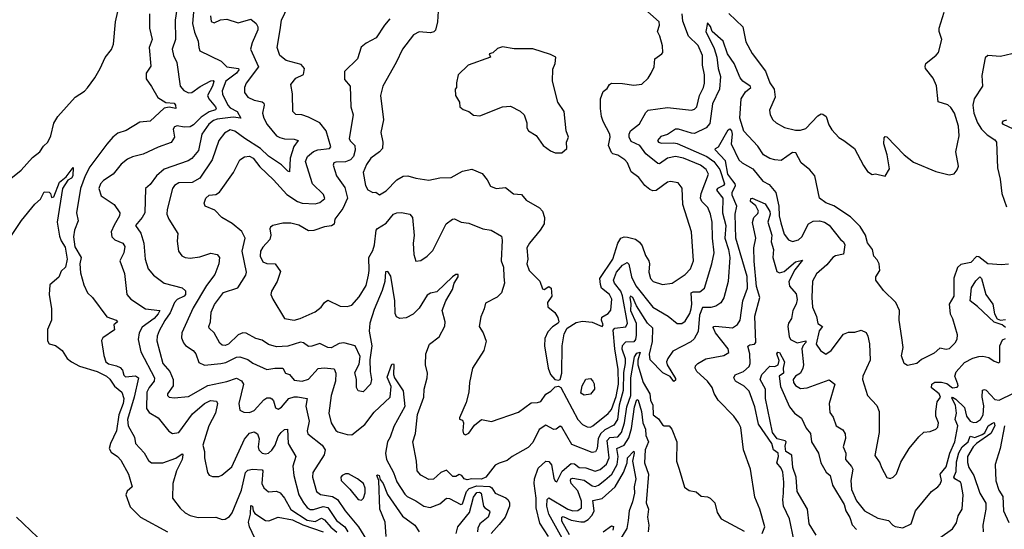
# Model space of a CAD drawing. Extents: x 1245432 to 1420865, y 606325 to 671314.
# Tile 234 of 256: x 1384281 to 1390428, y 613230 to 616409. Entities that reach past the tile are written whole.
import ezdxf

# ---------------------------------------------------------------- set-up
doc = ezdxf.new("R2010")
doc.units = 0

msp = doc.modelspace()

# ---------------------------------------------------------------- linework, layer by layer
at = {"layer": '0CON20XD'}
for points in [[(1385380.4, 616625), (1385360.3, 616385), (1385371.7, 616331.7), (1385395.3, 616275), (1385398.8, 616235), (1385406.9, 616215), (1385539.5, 616149.5), (1385573.9, 616113.9), (1385647.3, 616105), (1385648.4, 616095), (1385635.2, 616075), (1385568, 616025), (1385545.3, 615964.7), (1385548.4, 615945), (1385580, 615875), (1385595, 615858.9), (1385639.4, 615835), (1385662.5, 615795), (1385615, 615800.4), (1385515, 615788.5), (1385490.3, 615779.7), (1385462, 615758), (1385419.2, 615695), (1385398.1, 615591.9), (1385355, 615542.9), (1385332.2, 615527.8), (1385183.2, 615476.8), (1385135.5, 615435), (1385095, 615380), (1385066, 615355), (1385062.5, 615205), (1385046.1, 615173.9), (1385003.8, 615125), (1385037.3, 615077.3), (1385056.8, 615015), (1385065.5, 614914.5), (1385084.3, 614854.3), (1385115.6, 614815), (1385182.5, 614765), (1385296.1, 614736.1), (1385317.1, 614717.1), (1385315.6, 614695), (1385307.8, 614685), (1385265, 614663), (1385247, 614645), (1385220.5, 614579.5), (1385187.4, 614532.6), (1385152.6, 614467.4), (1385140.3, 614435), (1385138.2, 614405), (1385175.9, 614265), (1385218.2, 614215), (1385239.5, 614165), (1385239.2, 614125), (1385204.4, 614075), (1385204.3, 614065), (1385213.8, 614055), (1385245, 614051.1), (1385335, 614058.8), (1385455, 614127.4), (1385575, 614151.6), (1385635, 614173.5), (1385666.7, 614156.7), (1385677.8, 614135), (1385650.4, 614015), (1385655, 613973.3), (1385680.3, 613960.3), (1385715, 613959.2), (1385745, 613971.3), (1385805, 614037.9), (1385825, 614050.9), (1385845, 614051.1), (1385855, 614044.3), (1385865, 614031.2), (1385877.4, 613987.4), (1385895, 613980.5), (1385915, 613991.2), (1385962.1, 614045), (1385994.1, 614055.9), (1386016.5, 614056.5), (1386075.6, 614045), (1386068.5, 613998.5), (1386089.2, 613905), (1386076.4, 613845), (1386080.5, 613825), (1386168.9, 613755), (1386188, 613725), (1386181.1, 613695), (1386111.9, 613585), (1386110, 613555), (1386134.4, 613465), (1386158.2, 613448.2), (1386233.8, 613433.8), (1386265, 613416), (1386312.4, 613345), (1386396.6, 613245), (1386446.7, 613165)], [(1384783.3, 616105), (1384815, 616173.5), (1384855, 616221.9), (1384866.1, 616256.1), (1384878.9, 616395), (1384907.6, 616525)], [(1388131, 614441), (1388126.7, 614413.3), (1388115, 614399.1), (1388062.5, 614397.5), (1388042.6, 614375), (1388041.2, 614355), (1388060.6, 614295), (1388062.3, 614265), (1388050.8, 614209.2), (1388049.6, 614095), (1388024.9, 614004.9), (1388013.2, 613915), (1387989.8, 613880.2), (1387935, 613851.6), (1387906.7, 613825), (1387893.4, 613795), (1387886.7, 613733.3), (1387876.9, 613713.1), (1387855, 613708.2), (1387728.5, 613758.5), (1387665, 613866.9), (1387655, 613874.4), (1387630.6, 613855), (1387615, 613851.9), (1387565, 613878.8), (1387525, 613852.1), (1387485, 613771.5), (1387455, 613740.8), (1387356, 613685), (1387325, 613659.2), (1387275, 613642.7), (1387248.8, 613631.2), (1387191.1, 613555), (1387165, 613542.9), (1387105, 613545.8), (1387075, 613539.4), (1387056.7, 613545), (1387041.2, 613565), (1387025, 613572.5), (1387005, 613560.5), (1386985, 613559.2), (1386945, 613599.1), (1386910.6, 613585), (1386865, 613542.2), (1386835, 613541.2), (1386785, 613568.6), (1386762.2, 613595), (1386758.1, 613655), (1386735.5, 613775), (1386751.3, 613828.7), (1386764, 613946), (1386804.6, 614055), (1386807.1, 614105), (1386825.5, 614175), (1386826.4, 614205), (1386814.3, 614255.7), (1386817.5, 614325), (1386839.2, 614385), (1386900.2, 614429.8), (1386935, 614496.2), (1386938.2, 614525), (1386918.9, 614595), (1386941.2, 614655), (1386983.7, 614726.4), (1386994.1, 614765.9), (1387018.5, 614805), (1387018.8, 614818.8), (1387005, 614818.8), (1386984.3, 614805.7), (1386885, 614712), (1386845, 614702.5), (1386825, 614690), (1386775, 614610), (1386738.7, 614571.3), (1386695, 614550), (1386655.3, 614544.7), (1386634.4, 614554.4), (1386625.3, 614575.3), (1386623.5, 614655), (1386598.4, 614808.4), (1386578.8, 614838.8), (1386565, 614836.7), (1386561.4, 614775), (1386545, 614719.2), (1386495, 614601.4), (1386467, 614515), (1386462.1, 614465), (1386480, 614375), (1386466.6, 614286.6), (1386468.5, 614215), (1386477.5, 614165), (1386470.6, 614135), (1386425, 614088), (1386395, 614093.8), (1386384.4, 614115), (1386384.4, 614165), (1386372.6, 614207.4), (1386400.5, 614259.5), (1386407.9, 614307.9), (1386375, 614374.2), (1386305, 614393.3), (1386275, 614389.5), (1386225, 614362.3), (1386204.6, 614364.6), (1386155, 614388.2), (1386105, 614371.5), (1386085, 614370.6), (1386053, 614393), (1386035, 614396.9), (1385955, 614373.4), (1385885, 614369.2), (1385835, 614381.8), (1385795, 614410), (1385755, 614420.5), (1385695, 614453.8), (1385675, 614455.9), (1385645, 614443.9), (1385585, 614384.1), (1385565, 614376.7), (1385545, 614379.6), (1385531.7, 614391.7), (1385494.6, 614454.6), (1385464.2, 614485), (1385462, 614495), (1385473.3, 614525), (1385477.6, 614585), (1385497.8, 614632.2), (1385552.8, 614707.2), (1385643.7, 614736.4), (1385693.9, 614815), (1385696.5, 614835), (1385669.2, 614965), (1385688.8, 615045), (1385667.4, 615087.4), (1385607.9, 615137.9), (1385544.2, 615174.2), (1385500, 615220), (1385438.6, 615245), (1385433.1, 615265), (1385444.3, 615295.7), (1385465, 615313.8), (1385505, 615319.4), (1385528, 615332), (1385615.4, 615454.6), (1385654.7, 615535.3), (1385685, 615553.6), (1385715, 615556.8), (1385738.2, 615545), (1385780.4, 615490.4), (1385865, 615410), (1385948.2, 615318.2), (1386015, 615275.3), (1386045, 615265.3), (1386125, 615260.8), (1386155, 615267.9), (1386186.7, 615293.3), (1386178.3, 615318.3), (1386108.8, 615385), (1386064.7, 615525), (1386078.5, 615555), (1386115, 615586.7), (1386142.9, 615597.1), (1386215.7, 615604.3), (1386224.5, 615615.5), (1386195.3, 615715.2), (1386154.7, 615764.7), (1386085, 615800.8), (1386042.5, 615815), (1386005, 615817.3), (1385986.4, 615835), (1385985.3, 615945.3), (1385974.2, 616005), (1386005, 616044.3), (1386053, 616067), (1386058.5, 616105), (1386038.3, 616128.3), (1385945, 616153.4), (1385906.1, 616185), (1385889.6, 616235), (1385906.5, 616345), (1385916.4, 616405), (1385956.6, 616493.4)], [(1386895.8, 616495), (1386889.2, 616395), (1386877.6, 616342.4), (1386867.2, 616332.8), (1386845, 616326.7), (1386775, 616331.9), (1386740.8, 616315), (1386671.9, 616225), (1386631.2, 616141.2), (1386549.4, 615995), (1386533.8, 615936.2), (1386552.2, 615785), (1386536.7, 615705), (1386548.5, 615645), (1386545.6, 615605), (1386528, 615585), (1386473.1, 615545), (1386446.9, 615505), (1386425.5, 615455), (1386440.8, 615375), (1386455, 615347.5), (1386485, 615330), (1386505, 615333.3), (1386527, 615317), (1386568.9, 615341.1), (1386635, 615410.8), (1386675, 615433.1), (1386705, 615435.8), (1386755, 615420), (1386835, 615407.1), (1386905, 615422.5), (1386975, 615424), (1387045, 615464.4), (1387105, 615475.7), (1387168.8, 615448.8), (1387200, 615410), (1387220.3, 615370.3), (1387255.7, 615355.7), (1387315, 615361.4), (1387363.4, 615323.4), (1387415, 615319.2), (1387443, 615283), (1387526.2, 615235), (1387546.2, 615213.8), (1387557.1, 615175), (1387555.6, 615135), (1387531.1, 615095), (1387465, 615015.8), (1387447.8, 614985), (1387454.3, 614915), (1387448.1, 614885), (1387462.9, 614845), (1387527.6, 614777.6), (1387545, 614730), (1387555, 614726.7), (1387585, 614743.8), (1387600, 614735), (1387603.8, 614685), (1387576.2, 614645), (1387577.5, 614617.5), (1387623, 614583), (1387641.7, 614551.7), (1387646.7, 614525), (1387642.5, 614515), (1387607, 614493), (1387578.2, 614461.8), (1387559.1, 614420.9), (1387556.7, 614375), (1387580, 614235), (1387594.8, 614195), (1387621.8, 614165), (1387645, 614160.6)], [(1385092.7, 616445), (1385091.2, 616355), (1385108.2, 616285), (1385090.2, 616235), (1385100.8, 616119.2), (1385071, 616075), (1385070.4, 616040.4), (1385105, 615992.5), (1385142.9, 615922.9), (1385193.2, 615893.2), (1385245, 615887.5), (1385254.7, 615875), (1385255.4, 615855), (1385215, 615863.2), (1385182.2, 615857.8), (1385095, 615775.3), (1385030.9, 615769.1), (1384945, 615718.1), (1384895, 615701.5), (1384862.2, 615675), (1384825, 615632.2), (1384719.4, 615490.6), (1384689, 615435), (1384660.5, 615355), (1384636.7, 615205), (1384645.5, 615155), (1384623.8, 615095), (1384616.7, 615055), (1384625, 614991.2), (1384666, 614925), (1384655.7, 614885), (1384660, 614830), (1384681.4, 614755), (1384705.6, 614705), (1384735.4, 614675.4), (1384826.2, 614556.2), (1384884.2, 614535), (1384891.2, 614525), (1384868.6, 614505), (1384872.5, 614475), (1384800, 614425), (1384791.7, 614408.3), (1384806.5, 614315), (1384819.5, 614275), (1384835, 614262.3), (1384885, 614250.6), (1384908.7, 614238.7), (1384922.8, 614222.8), (1384932.2, 614192.2), (1384941.5, 614181.5), (1385005, 614186.9), (1385023.8, 614175), (1384995.6, 614054.4), (1384953.7, 613915), (1384958.4, 613875), (1384998.1, 613805), (1385004.5, 613765), (1385058.1, 613708.1), (1385085, 613660), (1385105, 613645.5), (1385175, 613643.9), (1385256.1, 613673.9), (1385295, 613701.2), (1385300, 613695), (1385294.6, 613665), (1385260.9, 613595), (1385236.7, 613515), (1385236, 613425), (1385282.7, 613362.7), (1385315, 613333.5), (1385345, 613316.5), (1385395, 613303.6), (1385505, 613306.2), (1385545, 613291.5), (1385565, 613294.4), (1385590.7, 613309.3), (1385607.8, 613332.2), (1385665.3, 613475), (1385690.6, 613585), (1385705, 613599.6), (1385735, 613604.5), (1385795, 613602), (1385800, 613595), (1385793.9, 613515), (1385805, 613488.6), (1385835, 613464.4), (1385885, 613467.1), (1385908.2, 613458.2), (1385935, 613424.5), (1385975, 613354.2), (1386075, 613288), (1386125, 613279), (1386165, 613298.7), (1386185, 613288.4), (1386223.3, 613243.3), (1386261.5, 613211.5)], [(1385261.5, 616475), (1385251.1, 616405), (1385253.8, 616285), (1385233.8, 616225), (1385242.1, 616185), (1385261.8, 616141.8), (1385282.2, 615995), (1385305, 615967.1), (1385335, 615951.5), (1385355, 615953.8), (1385408.6, 615991.4), (1385475, 616027), (1385489.1, 616029.1), (1385493.3, 616023.3), (1385485.4, 615995), (1385454.4, 615935), (1385461.5, 615915), (1385504.2, 615865), (1385508.2, 615855), (1385502.7, 615847.3), (1385465, 615833), (1385415, 615801.6), (1385366.9, 615753.1), (1385345, 615741.1), (1385307.4, 615737.4), (1385264.4, 615745.6), (1385248.6, 615741.4), (1385240, 615725), (1385247.7, 615675), (1385226.7, 615643.3), (1385146.1, 615613.9), (1385051.1, 615568.9), (1384985, 615552.3), (1384955, 615538.7), (1384915, 615506.8), (1384865.5, 615445), (1384804.5, 615405), (1384785.3, 615384.7), (1384776.2, 615355), (1384789.8, 615309.8), (1384870.6, 615255), (1384905.5, 615205), (1384905.4, 615185), (1384871.9, 615128.1), (1384852.5, 615085), (1384857.5, 615055), (1384875.9, 615035.9), (1384925, 615015.6), (1384937.9, 614995), (1384931.8, 614955), (1384905.6, 614905), (1384935.6, 614825), (1384950, 614695), (1384974.2, 614665), (1385066, 614606), (1385155.3, 614595.3), (1385146.5, 614575), (1385120.2, 614545), (1385045, 614490.5), (1385027.9, 614455), (1385020.3, 614415), (1385037.8, 614337.8), (1385123, 614175), (1385120.7, 614155), (1385090.2, 614115), (1385075.7, 614085), (1385072.7, 613982.7), (1385089.5, 613959.5), (1385145.3, 613925.3), (1385213.2, 613843.2), (1385235, 613827.8), (1385275, 613834.5), (1385360.2, 613949.8), (1385435, 614015.8), (1385473.3, 614033.3), (1385509.8, 614029.8), (1385516.1, 614015), (1385502.7, 613955), (1385462.1, 613875), (1385425.6, 613755.6), (1385435.6, 613715.6), (1385434.5, 613675), (1385454.4, 613585), (1385465, 613568.8), (1385485, 613558.8), (1385525, 613560), (1385542.5, 613567.5), (1385605, 613620), (1385685, 613793.3), (1385715, 613829.6), (1385745, 613837.8), (1385765.4, 613825.4), (1385776.4, 613795), (1385770.6, 613745), (1385774.1, 613725), (1385794.8, 613704.8), (1385815, 613700.5), (1385835, 613705.4), (1385855, 613724.5), (1385875.9, 613755), (1385895, 613808.9), (1385914.6, 613835), (1385935, 613852.2), (1385954, 613854), (1385958.1, 613765), (1386006.2, 613685), (1385987.1, 613625), (1385992.6, 613565), (1386023, 613445), (1386052.8, 613395), (1386075, 613365.3), (1386095, 613352.7), (1386115, 613353), (1386175, 613371.8), (1386205, 613365.2), (1386258.4, 613285), (1386310.6, 613245), (1386330.3, 613215)], [(1385472.3, 616432.3), (1385477.3, 616397.3), (1385495, 616389.2), (1385535, 616407.9), (1385575, 616411.5), (1385645, 616388.6), (1385725, 616411.1), (1385758.1, 616385), (1385767.8, 616365), (1385767.8, 616345), (1385731.8, 616265), (1385721.3, 616225), (1385772.8, 616115), (1385695, 616013.3), (1385685.7, 615985), (1385685.6, 615955), (1385706, 615925), (1385745, 615907.3), (1385795, 615895.5), (1385805, 615887.1), (1385808.2, 615875), (1385797.9, 615825), (1385805.4, 615795), (1385826.6, 615755), (1385885.5, 615685), (1385905, 615673.2), (1385935, 615666.5), (1385994.5, 615664.5), (1386018.8, 615655), (1385992.6, 615617.4), (1385970.9, 615545), (1385965, 615460), (1385955, 615463.1), (1385915, 615503.3), (1385835, 615557.7), (1385785, 615605.2), (1385686.8, 615666.8), (1385625, 615714.1), (1385595, 615721.4), (1385559, 615701), (1385524.3, 615655.7), (1385483.1, 615535), (1385405, 615420.4), (1385357.5, 615392.5), (1385275, 615391.1), (1385247.5, 615375), (1385234.8, 615355.2), (1385202.5, 615225), (1385200.9, 615195), (1385212, 615165), (1385267.8, 615075), (1385263.7, 615026.3), (1385272.5, 614965), (1385294.2, 614935), (1385313.3, 614925), (1385345, 614921.9), (1385405, 614930.5), (1385475, 614952.7), (1385515, 614944.4), (1385529.6, 614925), (1385524.6, 614885.4), (1385499.6, 614820.4), (1385448.2, 614751.8), (1385365, 614610.5), (1385293.3, 614455), (1385292.1, 614425), (1385303.7, 614393.6), (1385316.4, 614376.4), (1385364.3, 614345), (1385381.5, 614325), (1385400.4, 614270.4), (1385435, 614254.5), (1385537.5, 614265), (1385568.5, 614271.5), (1385635, 614303.2), (1385655, 614306.1), (1385705, 614289.4), (1385736.6, 614266.6), (1385825, 614226.5), (1385875, 614235.5), (1385925, 614235.6), (1385940, 614205), (1385965.7, 614195), (1385995, 614160.5), (1386045, 614153.5), (1386085, 614167.2), (1386145, 614232.4), (1386182.4, 614237.6), (1386245, 614231.1), (1386254.7, 614205), (1386253.3, 614155), (1386226.4, 614065), (1386210.4, 613955), (1386226.2, 613895), (1386255, 613845.7), (1386267.1, 613837.1), (1386325, 613820.9), (1386355, 613819.5), (1386435, 613883.2), (1386495, 613960.8), (1386594.7, 614055), (1386600.8, 614120.8), (1386575, 614180), (1386605, 614260), (1386615, 614262.5), (1386617.1, 614255), (1386615.6, 614195), (1386620.6, 614175), (1386676.2, 614093.8), (1386685, 613996), (1386617.9, 613872.1), (1386594.4, 613805.6), (1386576.7, 613775), (1386565.4, 613705), (1386571.5, 613665), (1386614.8, 613584.8), (1386635.8, 613525.8), (1386685, 613450), (1386700.5, 613435), (1386755, 613408.8), (1386805, 613374.2), (1386844.7, 613365.3), (1386905, 613389.4), (1386945, 613424.6), (1386965, 613422.5), (1387035, 613385.4), (1387045, 613388.2), (1387071.3, 613465), (1387088.3, 613485), (1387135, 613502.1), (1387217.1, 613497.1), (1387228.8, 613488.8), (1387248.9, 613455), (1387316.4, 613426.4), (1387330.6, 613415), (1387339.1, 613395), (1387340, 613375), (1387312, 613305), (1387275, 613260.6), (1387225.5, 613205)], [(1386591.5, 616415), (1386557.8, 616375), (1386507.5, 616295), (1386445, 616262), (1386412.7, 616237.3), (1386390, 616165), (1386309.2, 616085), (1386310, 616035), (1386344.5, 615995), (1386347.8, 615865), (1386362.9, 615815), (1386338, 615668), (1386345, 615652.9), (1386373.6, 615623.6), (1386375.9, 615595.9), (1386364.7, 615555), (1386346.8, 615535), (1386315, 615521.2), (1386255, 615520.5), (1386242.5, 615515), (1386238.6, 615501.4), (1386260, 615435), (1386311.5, 615361.5), (1386328, 615295), (1386298.7, 615231.3), (1386248.1, 615165), (1386245, 615132.5), (1386227.8, 615122.2), (1386183.8, 615116.2), (1386116.9, 615093.1), (1386085, 615092.5), (1386025, 615126.5), (1385975, 615139.5), (1385925, 615139.2), (1385862.5, 615125), (1385846.7, 615115), (1385843.3, 615105), (1385850, 615065), (1385843, 615037), (1385800.1, 614989.9), (1385785, 614964), (1385782.9, 614932.9), (1385798.8, 614898.8), (1385825, 614887.3), (1385875.7, 614885.7), (1385908.8, 614838.8), (1385889.5, 614775), (1385854, 614715), (1385850, 614695), (1385860.8, 614665), (1385935, 614544.3), (1385995, 614533.6), (1386032, 614545), (1386125, 614586.7), (1386162.5, 614615), (1386185, 614645.7), (1386205, 614660), (1386281.7, 614621.7), (1386325, 614620), (1386355, 614627.5), (1386400.8, 614679.2), (1386445, 614750.6), (1386459.3, 614815), (1386463.6, 614845), (1386460.3, 614925), (1386485, 614970), (1386495.8, 615005), (1386506.5, 615095), (1386515, 615106.5), (1386570.1, 615139.9), (1386616, 615195), (1386635, 615204.4), (1386664.3, 615205.7), (1386716.7, 615195), (1386734.3, 615175), (1386743.6, 615063.6), (1386738.1, 615015), (1386742.5, 614945), (1386755, 614903.3), (1386785, 614905.8), (1386825, 614934.2), (1386860.2, 614969.8), (1386944.4, 615135), (1386983.3, 615165), (1386995, 615165.6), (1387036.6, 615146.6), (1387085, 615138.6), (1387173.7, 615103.7), (1387225, 615096.9), (1387288.6, 615058.6), (1387294.3, 615034.3), (1387287.1, 614905), (1387301.5, 614865), (1387304.2, 614805.8), (1387308.8, 614765), (1387288.6, 614705), (1387261.7, 614678.3), (1387190, 614640), (1387182, 614605), (1387160, 614555), (1387149.2, 614495), (1387174.4, 614455), (1387193.9, 614403.9), (1387179.2, 614345), (1387109.2, 614235), (1387088.9, 614145), (1387085.5, 614085), (1387068.1, 614021.9), (1387026.2, 613925), (1387027, 613917), (1387045, 613910), (1387052.9, 613895), (1387047.8, 613845), (1387051.5, 613825), (1387065, 613820.4), (1387085, 613830.4), (1387120.7, 613879.3), (1387165, 613915.6), (1387227.6, 613902.4), (1387395, 613960.8), (1387475, 614018.1), (1387515, 614020.3), (1387535, 614027.7), (1387565, 614073), (1387597.7, 614092.3), (1387625, 614119.6), (1387645, 614122.5), (1387659.8, 614115), (1387764.8, 613914.8), (1387794.8, 613884.8), (1387825, 613868.3), (1387845, 613866.8), (1387859.7, 613875), (1387955, 613953), (1387975, 613978.3), (1388005, 614059.3), (1388019.2, 614135), (1388016.7, 614226.6), (1387996.2, 614355), (1387987, 614473), (1387996, 614484), (1388065, 614493.2), (1388076.7, 614515), (1388045, 614686.1), (1388033.8, 614715), (1387995.2, 614765), (1387988.3, 614785), (1388007.6, 614835), (1388045, 614877.1), (1388074.4, 614894.4), (1388085, 614884.2), (1388101.9, 614805), (1388128.2, 614748.1), (1388234.8, 614614.8), (1388329.4, 614559.4), (1388385, 614514.5), (1388415, 614513.1), (1388435, 614528.5), (1388465, 614576.5), (1388474, 614605), (1388478.2, 614635), (1388474.2, 614705), (1388485, 614711.1), (1388528.5, 614711.5), (1388555.9, 614735), (1388602.8, 614885), (1388616, 614955), (1388606.2, 615046.2), (1388605.3, 615145), (1388594.8, 615194.8), (1388578.3, 615238.3), (1388539.6, 615275), (1388531.4, 615295), (1388536.6, 615325), (1388581.8, 615445), (1388567.5, 615475), (1388530.6, 615500.6), (1388425, 615546), (1388375, 615556.1), (1388325.6, 615545), (1388275, 615510.5), (1388265, 615511.8), (1388191.3, 615571.3), (1388153.2, 615625), (1388098.1, 615648.1), (1388086.8, 615675), (1388086.2, 615695), (1388094.3, 615715), (1388150.8, 615759.2), (1388189.6, 615830.4), (1388205, 615844.4), (1388325, 615860.5), (1388475, 615844.6), (1388495, 615849.6), (1388508.2, 615865), (1388525.3, 615935), (1388551.4, 615985), (1388557.5, 616012.5), (1388555.9, 616065), (1388543.8, 616125), (1388543.4, 616185), (1388517.8, 616247.8), (1388456.7, 616306.7), (1388421.3, 616398.7), (1388417.5, 616445)], [(1387645, 614160.6), (1387655, 614164.8), (1387665.5, 614205), (1387667, 614375), (1387680.8, 614449.2), (1387700, 614485), (1387755, 614520), (1387795, 614528.4), (1387855, 614522.7), (1387916.7, 614495), (1387924.3, 614505), (1387913.8, 614535), (1387916, 614554), (1387954.7, 614575.3), (1387972.8, 614597.2), (1387978.9, 614665), (1387962.7, 614695), (1387914.2, 614735), (1387906.3, 614756.3), (1387903.7, 614793.7), (1387983.8, 614915), (1388016.1, 615013.9), (1388035, 615046.9), (1388055, 615054.4), (1388075, 615053.1), (1388125, 615038.8), (1388150.8, 615020.8), (1388167.8, 614997.8), (1388188.1, 614938.1), (1388208.8, 614905), (1388213.2, 614885), (1388209.6, 614835), (1388220, 614795), (1388236.7, 614776.7), (1388293.6, 614756.4), (1388355, 614764.4), (1388435, 614819.1), (1388469.6, 614855), (1388487.1, 614905), (1388474.7, 615085), (1388422.1, 615255), (1388417, 615357), (1388391.9, 615391.9), (1388345, 615400.4), (1388325, 615394.6), (1388255, 615343.1), (1388235, 615342), (1388215, 615350), (1388183.5, 615375), (1388147.1, 615425), (1388099.8, 615459.8), (1388075.6, 615515), (1388059.2, 615535), (1388015, 615563.5), (1387985, 615571.8), (1387975, 615580.6), (1387958.2, 615625), (1387967.3, 615675), (1387965.3, 615695), (1387923.1, 615773.1), (1387912.9, 615805), (1387906.5, 615855), (1387908, 615915), (1387925, 615961.2), (1387949.5, 615980.5), (1387963.3, 616005), (1387975, 616012), (1388045, 616010.8), (1388115, 616000), (1388165, 616007.5), (1388205, 616044.3), (1388224.5, 616075), (1388243.1, 616115), (1388246, 616165), (1388290, 616195), (1388296, 616205), (1388294.2, 616245), (1388278.6, 616305), (1388264.2, 616334.2), (1388276.4, 616375), (1388272.7, 616395), (1388165, 616490)], [(1388707.9, 616447.9), (1388795, 616363.8), (1388815, 616270.8), (1388855, 616197.1), (1388937.9, 616087.9), (1388964.4, 616015), (1388992.5, 615975), (1388998, 615925), (1388962.5, 615845), (1388965.9, 615815.9), (1388983.8, 615785), (1389005, 615766.2), (1389057, 615737), (1389125, 615719.4), (1389155, 615718.6), (1389189.1, 615730.9), (1389265, 615808), (1389285, 615820.8), (1389295, 615820), (1389316, 615805), (1389332.8, 615752.8), (1389352.3, 615722.3), (1389394.4, 615674.4), (1389426.7, 615655), (1389493.3, 615605), (1389549.3, 615499.3), (1389575, 615462.5), (1389603.6, 615443.6), (1389625, 615446.7), (1389685, 615432.5), (1389711.7, 615478.3), (1389698, 615565), (1389676.7, 615635), (1389678.3, 615671.7), (1389685, 615680), (1389695, 615677.5), (1389803.3, 615565), (1389860.4, 615520.4), (1390001.7, 615461.7), (1390085, 615440.8), (1390115, 615446.7), (1390135, 615472.5), (1390142.5, 615495), (1390126.2, 615585), (1390147.1, 615685), (1390143.3, 615745), (1390117.8, 615825), (1390095, 615862), (1390076.8, 615876.8), (1390015, 615896.7), (1390005.5, 615995.5), (1389985, 616043.3), (1389936, 616105), (1389933.9, 616116.1), (1389938.8, 616135), (1390003.2, 616186.8), (1390016.7, 616205), (1390039.2, 616285), (1390021.9, 616335), (1390021.9, 616355), (1390053.8, 616455)], [(1390455.4, 614884.6), (1390410.3, 614880.3), (1390325, 614886), (1390268.8, 614928.8), (1390255, 614930.9), (1390218.6, 614895), (1390157.4, 614882.6), (1390137.1, 614862.9), (1390113.8, 614796.2), (1390112.9, 614685), (1390084.2, 614635), (1390090.6, 614575), (1390105.6, 614545), (1390134.3, 614445), (1390131.9, 614415), (1390119.2, 614390.8), (1390084.5, 614355.5), (1390065, 614352.2), (1390025, 614359.2), (1389990.9, 614329.1), (1389911.5, 614288.5), (1389882.5, 614265), (1389825, 614251.2), (1389803.8, 614265), (1389787, 614313), (1389797.5, 614365), (1389789.2, 614425), (1389771.4, 614535), (1389773.3, 614595), (1389751.4, 614645), (1389675, 614718.8), (1389626.7, 614785), (1389626.7, 614805), (1389650.8, 614845), (1389647.8, 614885), (1389635, 614911.2), (1389614.2, 614934.2), (1389605.7, 614975), (1389575, 615016.2), (1389562.5, 615065), (1389527.8, 615117.8), (1389469, 615179), (1389365, 615248), (1389315, 615266.9), (1389274.3, 615295), (1389244.4, 615435), (1389215, 615472.9), (1389160, 615515), (1389127.3, 615577.3), (1389105, 615579.4), (1389035, 615531.3), (1388995, 615534.5), (1388965, 615542.2), (1388924.3, 615565), (1388888.9, 615618.9), (1388802.6, 615712.6), (1388778, 615795), (1388785.9, 615915), (1388812, 615958), (1388845, 615986.2), (1388841.1, 615995), (1388795, 616024.7), (1388778.9, 616045), (1388741.2, 616135), (1388699.6, 616195), (1388673.8, 616273.8), (1388604.6, 616335), (1388595, 616367.1), (1388575, 616388.5), (1388564.8, 616335), (1388618, 616228), (1388634.2, 616175), (1388642.3, 616105), (1388656.3, 616055), (1388650.7, 615975), (1388606.6, 615883.4), (1388589.4, 615760.6), (1388566.5, 615733.5), (1388495, 615699.1), (1388475, 615700.3), (1388395, 615726.8), (1388375, 615725.8), (1388325, 615692.7), (1388285, 615680), (1388263.8, 615655), (1388269.4, 615645), (1388288, 615638), (1388365, 615640.9), (1388385, 615636.1), (1388570.4, 615555), (1388615, 615523.4), (1388653.2, 615475), (1388681.6, 615385), (1388674.6, 615375), (1388637.6, 615355), (1388632.2, 615345), (1388672.1, 615295), (1388668.9, 615205), (1388688.8, 615125), (1388683.5, 615045), (1388706.8, 614975), (1388715.6, 614925), (1388704.1, 614775), (1388676.5, 614673.5), (1388658.2, 614641.8), (1388628.1, 614621.9), (1388596.4, 614613.6), (1388545, 614613.2), (1388524.9, 614565.1), (1388517, 614463), (1388492.4, 614417.6), (1388471.1, 614398.9), (1388359.7, 614340.3), (1388327.5, 614295), (1388319.2, 614275), (1388324.2, 614255), (1388375, 614170), (1388375, 614160), (1388365, 614152.5), (1388343, 614183), (1388295.9, 614205.9), (1388216.5, 614286.5), (1388212.3, 614322.3), (1388232.1, 614402.1), (1388233.8, 614483.8), (1388200.2, 614515), (1388132.8, 614625), (1388109.3, 614675), (1388095, 614685.3), (1388090.7, 614675), (1388097.5, 614637.5), (1388093.8, 614595), (1388129.7, 614515), (1388131, 614441)], [(1387665, 615577.5), (1387696.2, 615605), (1387696, 615645), (1387707.5, 615675), (1387692.5, 615715), (1387680.8, 615835), (1387641.4, 615895), (1387607.5, 616025), (1387610.5, 616099.5), (1387623.3, 616135), (1387627.5, 616175), (1387595, 616192.5), (1387485, 616227.5), (1387367.3, 616227.3), (1387295, 616240), (1387265, 616228), (1387235, 616202.5), (1387212.5, 616195), (1387220, 616175), (1387080.8, 616125), (1387018.8, 616065), (1387007.5, 616015), (1387007.5, 615985), (1387000, 615975), (1387002.5, 615935), (1387027.5, 615895), (1387030, 615865), (1387049.3, 615849.3), (1387085, 615836.2), (1387115, 615813.8), (1387155, 615810), (1387295, 615864.3), (1387345, 615870), (1387405, 615838.6), (1387430, 615815), (1387447.5, 615765), (1387447.5, 615735), (1387458, 615715), (1387505, 615686.2), (1387550, 615625), (1387595, 615591.2), (1387625, 615578.8), (1387665, 615577.5)], [(1390475, 616195.4), (1390405, 616179.5), (1390325.5, 616184.5), (1390308.9, 616171.1), (1390288.5, 616061.5), (1390291.9, 615995), (1390239.5, 615915), (1390232.2, 615875), (1390237.2, 615825), (1390260.5, 615765), (1390285, 615726.4), (1390320.7, 615690.7), (1390370.2, 615660.2), (1390380.6, 615645), (1390386.2, 615485), (1390403.4, 615413.4), (1390413.8, 615323.8), (1390441.2, 615241.2)], [(1384205, 615400.8), (1384290, 615470), (1384361.2, 615548.8), (1384406.6, 615585), (1384429.5, 615620.5), (1384456.6, 615645), (1384476.2, 615685), (1384495, 615764.2), (1384520, 615805), (1384627.1, 615925), (1384685, 615963.2), (1384705, 615983.1), (1384751, 616045), (1384783.3, 616105)], [(1390485.4, 615725.4), (1390422.7, 615755), (1390415.5, 615765), (1390422.7, 615777.3), (1390445, 615784.6)], [(1388916.7, 613205), (1388933.3, 613245), (1388902.5, 613355), (1388870.9, 613430.9), (1388844.5, 613605), (1388799.5, 613725), (1388782.5, 613865), (1388769.4, 613895), (1388740, 613935), (1388641.9, 614035), (1388617.4, 614077.4), (1388605.4, 614115), (1388575, 614154.5), (1388509.1, 614215), (1388498.5, 614235), (1388500.5, 614249.5), (1388514.3, 614265), (1388565, 614293.4), (1388676.7, 614315), (1388707.9, 614332.1), (1388704.5, 614355), (1388625.9, 614455), (1388611.7, 614488.3), (1388614.6, 614495.4), (1388625, 614497.3), (1388732.3, 614487.7), (1388763.4, 614506.6), (1388778.4, 614535), (1388796, 614655), (1388824.7, 614735), (1388822.4, 614807.6), (1388752.3, 615045), (1388747.1, 615195), (1388758.8, 615245), (1388729.3, 615315), (1388729.6, 615330.4), (1388749.5, 615375), (1388748.4, 615385), (1388732.7, 615402.7), (1388701.4, 615445), (1388688.5, 615528.5), (1388623.8, 615596.2), (1388624.7, 615605.3), (1388645, 615616.4), (1388705, 615722), (1388715, 615727.1), (1388725.2, 615715.2), (1388728.4, 615695), (1388722.1, 615635), (1388771.1, 615535), (1388791.1, 615515), (1388858.1, 615478.1), (1388921.6, 615401.6), (1388961.2, 615381.2), (1389001.3, 615331.3), (1389020.4, 615245), (1389023.5, 615185), (1389032.6, 615142.6), (1389055, 615071.2), (1389080, 615035), (1389105, 615025.7), (1389143.8, 615035), (1389165, 615054.2), (1389206, 615135), (1389235, 615151.4), (1389275, 615153.3), (1389305, 615145.4), (1389335, 615127.3), (1389405, 615037.5), (1389425, 615022.5), (1389432.9, 615005), (1389425, 614945.7), (1389375, 614935.3), (1389358.1, 614925), (1389320.3, 614879.8), (1389256.6, 614823.4), (1389231.3, 614778.7), (1389226.4, 614675), (1389230, 614615), (1389255, 614557.5), (1389263.2, 614513.2), (1389292.5, 614495), (1389271.6, 614468.4), (1389254.2, 614385), (1389280, 614345), (1389315, 614322.5), (1389347.5, 614345), (1389425, 614446.4), (1389455, 614459.2), (1389495, 614460.3), (1389535, 614471.8), (1389565, 614458.1), (1389576.8, 614435), (1389586.7, 614386.7), (1389590, 614285), (1389545.9, 614185.9), (1389542.9, 614165), (1389574.3, 614065), (1389632, 614002), (1389646.8, 613965), (1389647.7, 613835), (1389620.2, 613690.2), (1389651.4, 613645), (1389660.8, 613615), (1389695, 613552.5), (1389715, 613547.5), (1389735, 613556.2), (1389755, 613576.7), (1389781.7, 613648.3), (1389834.6, 613735), (1389895, 613806.7), (1389925, 613835.8), (1389965, 613840), (1390000, 613855), (1390013, 613867), (1390017.8, 613895), (1390001.1, 613935), (1390000, 613965), (1390010, 614025), (1390030, 614055), (1390022.6, 614075), (1389973.4, 614113.4), (1389976.9, 614135), (1389995, 614146.9), (1390037.1, 614147.1), (1390069.2, 614139.2), (1390105, 614113), (1390134.3, 614115.7), (1390140.8, 614125), (1390138.9, 614135), (1390120.3, 614185), (1390127.1, 614212.9), (1390178.8, 614271.2), (1390231.8, 614298.2), (1390268.9, 614308.9)], [(1384213, 615037), (1384293.2, 615156.8), (1384375, 615257.5), (1384410.7, 615289.3), (1384434.1, 615335.9), (1384465, 615333.3), (1384473.3, 615325), (1384480, 615300), (1384495, 615304), (1384529.4, 615395), (1384570.7, 615429.3), (1384615, 615487.5), (1384613.4, 615435), (1384605, 615421.2), (1384581.4, 615408.6), (1384547.9, 615355), (1384514.6, 615145.4), (1384529.3, 615059.3), (1384539.9, 615029.9), (1384565, 614990.6), (1384578, 614915), (1384568, 614865), (1384540.8, 614839.2), (1384525, 614801.8), (1384469.1, 614755), (1384465.7, 614695.7), (1384478.9, 614605), (1384478.9, 614535), (1384455.7, 614475.7), (1384454.4, 614405), (1384465, 614386), (1384505, 614377.1), (1384546.4, 614346.4), (1384578.6, 614295), (1384604.7, 614274.7), (1384655, 614247.8), (1384765, 614214), (1384823.9, 614185), (1384845, 614166.6), (1384873.7, 614123.7), (1384918.7, 614085), (1384931.1, 614045), (1384926.5, 614015), (1384900.1, 613945), (1384885.2, 613845), (1384847.2, 613765), (1384840, 613735), (1384852.2, 613712.2), (1384891.5, 613685), (1384912.2, 613662.2), (1384961.2, 613575), (1384983.3, 613495), (1384952.6, 613467.4), (1384944.3, 613445), (1384970.5, 613370.5), (1385035, 613306.8), (1385205, 613215.4)], [(1389115, 613165.8), (1389086.3, 613296.3), (1389050.4, 613375), (1389045.5, 613415), (1389049.2, 613455), (1389052.8, 613525), (1389045, 613586.7), (1389035, 613611.9), (1389008.4, 613645), (1389018, 613685), (1389015.7, 613705), (1388986.9, 613726.9), (1388977.1, 613765), (1388893.5, 613885), (1388870.6, 613995), (1388835, 614092.1), (1388805, 614123.4), (1388751.1, 614155), (1388739.4, 614175), (1388747.3, 614192.7), (1388800.5, 614215), (1388836, 614245), (1388841.8, 614265), (1388840.3, 614325), (1388827.8, 614372.2), (1388839.5, 614380.5), (1388868.8, 614385), (1388876.9, 614395), (1388870.4, 614559.6), (1388902.9, 614675), (1388881.2, 614745), (1388867.4, 614902.6), (1388863.9, 614985), (1388876.7, 615045), (1388857, 615143), (1388865, 615174), (1388890.5, 615199.5), (1388893.6, 615215), (1388877.2, 615247.2), (1388843.8, 615273.8), (1388845, 615293.3), (1388853.6, 615296.4), (1388935, 615261.1), (1388965, 615212.1), (1388967.2, 615195), (1388952.8, 615145), (1388977.2, 615065), (1388972.2, 615022.2), (1388986.9, 614975), (1388983.5, 614925), (1389008.9, 614838.9), (1389025, 614830.5), (1389055, 614838.7), (1389125, 614898.4), (1389168.8, 614908.8), (1389121, 614849), (1389083.5, 614775), (1389087.1, 614747.1), (1389129.8, 614699.8), (1389134.5, 614664.5), (1389129.4, 614635), (1389108.2, 614595), (1389100.8, 614545), (1389081.4, 614515), (1389077.2, 614495)], [(1390435, 614488.4), (1390414.3, 614505), (1390365, 614523.1), (1390260.6, 614620.6), (1390215, 614654.2), (1390223.4, 614736.6), (1390249.7, 614780.3), (1390275, 614804.2), (1390285.9, 614795), (1390313.8, 614695), (1390357.7, 614635), (1390367.8, 614575), (1390383.6, 614543.6), (1390405, 614535.1), (1390435, 614538.6)], [(1389077.2, 614495), (1389085, 614432.9), (1389094.4, 614414.4), (1389135, 614394.1), (1389189.4, 614405), (1389190, 614395), (1389173.6, 614376.4), (1389165.3, 614355), (1389173.7, 614255), (1389170.2, 614235), (1389155.4, 614204.6), (1389125, 614184.7), (1389109.8, 614165), (1389113, 614145), (1389125, 614127.8), (1389155, 614109.1), (1389196.8, 614113.2), (1389335, 614162.2), (1389369.4, 614135), (1389335.4, 614015), (1389338.6, 613958.6), (1389359.1, 613929.1), (1389378.6, 613875), (1389420.6, 613850.6), (1389435.4, 613825.4), (1389437.3, 613797.3), (1389423.1, 613745), (1389438.4, 613705), (1389436.7, 613665), (1389475, 613621.4), (1389481.8, 613605), (1389470.9, 613535), (1389475, 613478.8), (1389505, 613406.9), (1389554.5, 613345), (1389638.7, 613298.7), (1389704.5, 613284.5), (1389732, 613255), (1389747.6, 613247.6), (1389795, 613239.4), (1389846.5, 613263.5), (1389874.2, 613345), (1389973.1, 613466.9), (1390013.8, 613495), (1390027.9, 613512.1), (1390035.6, 613535), (1390028.5, 613575), (1390065, 613619.4), (1390087.5, 613705), (1390119.1, 613775), (1390138.3, 613875), (1390122.2, 613915), (1390129.4, 613955), (1390123.6, 614003.6), (1390101.7, 614048.3), (1390105, 614054), (1390125, 614041.6), (1390179.5, 613989.5), (1390192.1, 613935), (1390215, 613904.2), (1390235, 613895.9), (1390255, 613898.4), (1390280.7, 613915), (1390297.1, 613945), (1390300.7, 614000.7), (1390291, 614055), (1390292.6, 614097.4), (1390305, 614101.9), (1390315, 614097.8), (1390369.6, 614039.6), (1390396.4, 614035), (1390485, 614080.3)], [(1390268.9, 614308.9), (1390295, 614310), (1390331.7, 614301.7), (1390365, 614278.8), (1390395, 614267.5), (1390400, 614275), (1390401.4, 614375), (1390417.3, 614412.7), (1390435, 614421.2)], [(1387581.8, 613185), (1387528.1, 613268.1), (1387506.5, 613365), (1387505.2, 613425), (1387492.6, 613515), (1387495.3, 613545), (1387517.9, 613612.1), (1387565, 613654.3), (1387585, 613652.9), (1387602.1, 613632.1), (1387615, 613548.8), (1387625, 613530.8), (1387635, 613526), (1387667.5, 613592.5), (1387725, 613639.8), (1387745, 613638.9), (1387775, 613615.3), (1387815, 613614.4), (1387875, 613593.3), (1387905, 613603.9), (1387943.8, 613636.2), (1387961.5, 613675), (1387949.5, 613785), (1387965, 613803), (1388015, 613806.8), (1388037.7, 613835), (1388057.8, 613895), (1388071.2, 613995), (1388097.6, 614065), (1388096.2, 614175), (1388118.6, 614305), (1388135, 614328), (1388155, 614335.7), (1388139.5, 614285), (1388141.2, 614255), (1388173.3, 614145), (1388215.6, 614075), (1388219.5, 614035), (1388233.7, 614005), (1388236.5, 613945), (1388269.1, 613919.1), (1388295, 613882.5), (1388305, 613875.7), (1388335, 613875.6), (1388352.5, 613855), (1388384.4, 613775), (1388382.5, 613655), (1388398.5, 613605), (1388432.7, 613492.7), (1388461.2, 613471.2), (1388505, 613463.8), (1388535, 613436), (1388575, 613433.3), (1388592.5, 613425), (1388621.2, 613395), (1388635.8, 613335), (1388661.2, 613295), (1388805, 613218.8)], [(1389253.7, 613193.7), (1389210, 613265), (1389199.6, 613355), (1389134.2, 613465), (1389128.6, 613555), (1389107.8, 613615), (1389102.5, 613692.5), (1389065.2, 613715), (1389061, 613749), (1389065.7, 613775), (1389061, 613781), (1389009.6, 613795), (1388981.7, 613835), (1388938.2, 614045), (1388937.2, 614105), (1388903.8, 614163.8), (1388915, 614194.7), (1388965, 614246.7), (1388995, 614246.5), (1389015.6, 614255), (1389022.6, 614282.6), (1389007.5, 614325), (1389014.2, 614335.8), (1389025, 614332.5), (1389055.7, 614275), (1389046.9, 614235), (1389050, 614205), (1389022.5, 614185), (1389030.6, 614120.6), (1389086.9, 613995), (1389119.2, 613955), (1389163, 613923), (1389192, 613862), (1389217.5, 613827.5), (1389225.5, 613775.5), (1389268.2, 613705), (1389283.3, 613645), (1389316.7, 613586.7), (1389340.8, 613565), (1389355.3, 613505), (1389428.9, 613385), (1389438.8, 613345), (1389464.3, 613304.3), (1389478.2, 613258.2), (1389505, 613229.6)], [(1387805, 614067.5), (1387785, 614080), (1387792.5, 614125), (1387815, 614167.5), (1387845, 614170), (1387860, 614155), (1387867, 614137), (1387870, 614105), (1387845, 614072.5), (1387805, 614067.5)], [(1387667.1, 613175), (1387584.2, 613325), (1387571.5, 613375), (1387574, 613416), (1387585, 613427.5), (1387703.9, 613355), (1387735, 613345.5), (1387765, 613346.6), (1387788.6, 613365), (1387789.4, 613405), (1387765, 613470.6), (1387724.8, 613515), (1387719.1, 613535), (1387722.9, 613545), (1387735, 613548.7), (1387805, 613536.3), (1387855, 613501.6), (1387875, 613497.7), (1387895, 613505.2), (1387935, 613537.4), (1387978.4, 613575), (1388011.5, 613635), (1388017.5, 613685), (1388008.6, 613735), (1388055.3, 613755), (1388085, 613800.8), (1388100.9, 613859.1), (1388119.5, 613995), (1388135, 614039.2), (1388141.9, 614035), (1388164, 613964), (1388170.9, 613895), (1388187.5, 613855), (1388191.3, 613815), (1388207.6, 613775), (1388186, 613725), (1388181.1, 613645), (1388207.1, 613575), (1388192, 613395), (1388206, 613355), (1388200.5, 613305), (1388210, 613255), (1388204.6, 613214.6)], [(1390025, 613177.5), (1390105, 613232.2), (1390129.6, 613270.4), (1390140.6, 613315), (1390165, 613355.8), (1390171.8, 613445), (1390158.5, 613515), (1390154.5, 613525), (1390119.4, 613545), (1390112.9, 613555), (1390128.4, 613591.6), (1390129.1, 613650.9), (1390143.7, 613706.3), (1390165, 613744), (1390203.3, 613776.7), (1390215, 613810.6), (1390245, 613802.5), (1390289.1, 613820.9), (1390307.4, 613832.6), (1390326.9, 613875), (1390355, 613893), (1390365.4, 613895.4), (1390369.5, 613875), (1390345, 613827), (1390254.3, 613765.7), (1390234.7, 613745.3), (1390198.6, 613685), (1390197.7, 613647.7), (1390206.9, 613615), (1390239.1, 613565), (1390276.2, 613455), (1390312.2, 613392.2), (1390313.3, 613356.7), (1390293.5, 613255), (1390296.7, 613215)], [(1390429.8, 613875), (1390403.1, 613735), (1390372.1, 613635), (1390375, 613533.3), (1390394.6, 613475), (1390419.6, 613435), (1390423.8, 613345), (1390456.5, 613273.5)], [(1387712.8, 613195), (1387665, 613280.9), (1387665, 613305.4), (1387675, 613309.8), (1387725, 613286.6), (1387785, 613276.2), (1387805, 613277), (1387829.4, 613290.6), (1387855, 613318.2), (1387867.2, 613345), (1387860.4, 613409.6), (1387918.3, 613421.7), (1387997.9, 613495), (1388051.2, 613585), (1388074.8, 613645), (1388076.1, 613675), (1388115, 613717.1), (1388118, 613705), (1388107.1, 613655), (1388128.8, 613545), (1388118.2, 613495), (1388119.6, 613455), (1388108, 613402), (1388086.1, 613345), (1388080.9, 613285), (1388071.9, 613235), (1388025, 613160.8)], [(1386415, 613412.9), (1386428.1, 613425), (1386437.4, 613457.4), (1386437.2, 613487.2), (1386427.1, 613515), (1386391.1, 613545), (1386335, 613575.7), (1386315, 613576.9), (1386293.9, 613566.1), (1386285.6, 613555), (1386287.5, 613535), (1386341.5, 613481.5), (1386395, 613415.8), (1386415, 613412.9)], [(1386570.2, 613185), (1386563.3, 613275), (1386529.9, 613355), (1386524.2, 613534.2), (1386510, 613565), (1386515, 613570), (1386525, 613566.4), (1386531.1, 613541.1), (1386550.3, 613515), (1386577, 613447), (1386672.1, 613312.1), (1386747.5, 613255), (1386775, 613214.2)], [(1387005.8, 613205), (1387015.9, 613245), (1387089.7, 613335), (1387115, 613430.4), (1387135, 613460.5), (1387151.8, 613461.8), (1387161.9, 613455), (1387177.3, 613375), (1387185, 613363.7), (1387215, 613345.4), (1387216.9, 613336.9), (1387205, 613306.4), (1387154.5, 613265), (1387141.9, 613238.1), (1387139.5, 613215)], [(1385749.2, 613175), (1385716.8, 613245), (1385709.6, 613275), (1385722.9, 613325), (1385725, 613378.1), (1385735.4, 613375), (1385739.2, 613345), (1385748.5, 613328.5), (1385815, 613285.3), (1385836.3, 613283.6), (1385895, 613305.9), (1385985, 613289.2), (1386048.9, 613258.9), (1386175, 613213.6)], [(1384391.6, 613181.6), (1384262.1, 613305)], [(1387925, 613214.3), (1387975, 613251.2), (1387988.5, 613248.5), (1387984.7, 613225)]]:
    msp.add_lwpolyline(points, dxfattribs=at)

doc.saveas('drawing.dxf')
